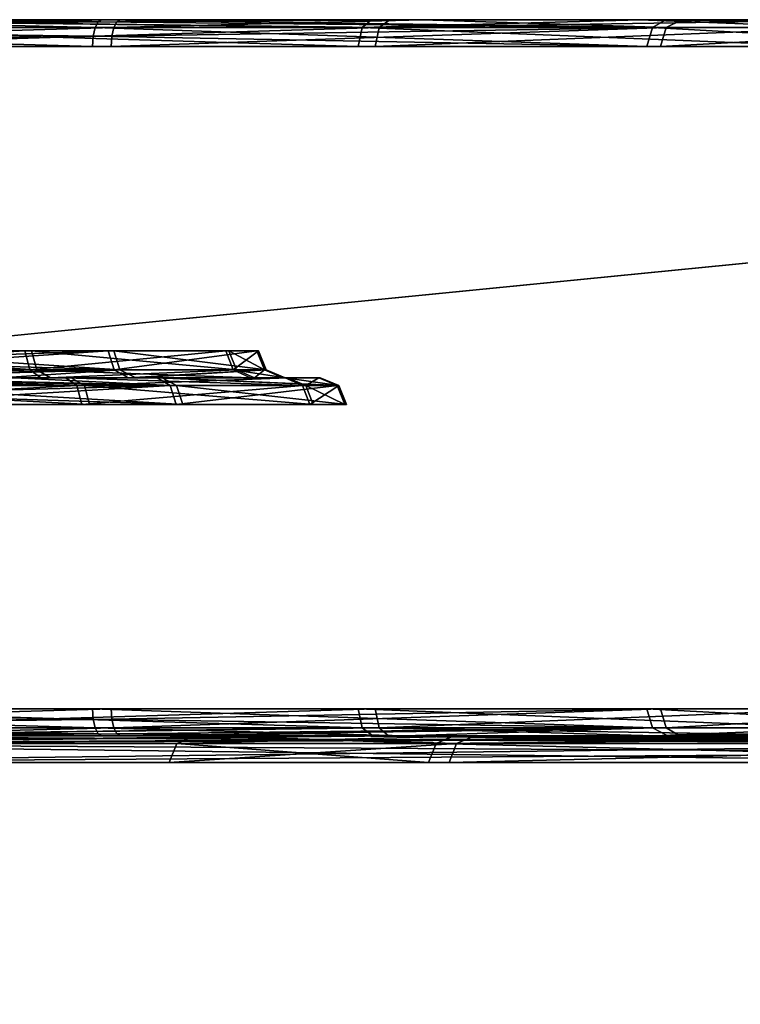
# Model space of a CAD drawing. Header units: millimetres. Extents: x -150 to 150, y -85 to 1149.
# Tile 228 of 256: x 117.934 to 118.74, y 1008.3 to 1009.4. Entities that reach past the tile are written whole.
import ezdxf

# ---------------------------------------------------------------- set-up
doc = ezdxf.new("R2010")
doc.units = ezdxf.units.MM
doc.header["$LTSCALE"] = 21.359881
for name, color, linetype in [('2304', 7, 'CONTINUOUS'), ('2305', 7, 'CONTINUOUS'), ('2345', 7, 'CONTINUOUS'), ('2346', 7, 'CONTINUOUS'), ('2355', 7, 'CONTINUOUS'), ('2356', 7, 'CONTINUOUS'), ('2359', 7, 'CONTINUOUS'), ('2360', 7, 'CONTINUOUS'), ('2371', 7, 'CONTINUOUS'), ('2372', 7, 'CONTINUOUS'), ('2373', 7, 'CONTINUOUS'), ('2374', 7, 'CONTINUOUS'), ('2375', 7, 'CONTINUOUS'), ('2376', 7, 'CONTINUOUS'), ('2377', 7, 'CONTINUOUS'), ('2378', 7, 'CONTINUOUS'), ('2384', 7, 'CONTINUOUS'), ('2385', 7, 'CONTINUOUS'), ('2386', 7, 'CONTINUOUS'), ('2387', 7, 'CONTINUOUS'), ('2396', 7, 'CONTINUOUS'), ('2397', 7, 'CONTINUOUS'), ('2400', 7, 'CONTINUOUS'), ('2401', 7, 'CONTINUOUS'), ('2412', 7, 'CONTINUOUS'), ('2413', 7, 'CONTINUOUS'), ('2414', 7, 'CONTINUOUS'), ('2415', 7, 'CONTINUOUS'), ('2416', 7, 'CONTINUOUS'), ('2417', 7, 'CONTINUOUS'), ('2418', 7, 'CONTINUOUS'), ('2419', 7, 'CONTINUOUS'), ('2425', 7, 'CONTINUOUS'), ('2426', 7, 'CONTINUOUS'), ('2427', 7, 'CONTINUOUS'), ('2428', 7, 'CONTINUOUS'), ('9023', 7, 'CONTINUOUS'), ('9024', 7, 'CONTINUOUS')]:
    doc.layers.add(name, color=color, linetype=linetype)

msp = doc.modelspace()

# ---------------------------------------------------------------- linework, layer by layer
at = {"layer": '2304', "linetype": 'CONTINUOUS'}
for points in [[(118.3995, 1008.5912, 279.9697), (118.1311, 1008.6, 278.2604), (118.1099, 1008.5912, 278.2606), (118.3995, 1008.5912, 279.9697)], [(118.1099, 1008.5912, 278.2606), (118.1311, 1008.6, 278.2604), (118.4223, 1008.5912, 276.5556), (118.1099, 1008.5912, 278.2606)], [(118.1311, 1008.6, 278.2604), (118.4423, 1008.6, 276.5625), (118.4223, 1008.5912, 276.5556), (118.1311, 1008.6, 278.2604)], [(118.4195, 1008.6, 279.9627), (118.1311, 1008.6, 278.2604), (118.3995, 1008.5912, 279.9697), (118.4195, 1008.6, 279.9627)], [(119.2561, 1008.5912, 281.4766), (118.4195, 1008.6, 279.9627), (118.3995, 1008.5912, 279.9697), (119.2561, 1008.5912, 281.4766)], [(119.2713, 1008.6, 281.4617), (118.4195, 1008.6, 279.9627), (119.2561, 1008.5912, 281.4766), (119.2713, 1008.6, 281.4617)], [(118.4223, 1008.5912, 276.5556), (118.4423, 1008.6, 276.5625), (119.299, 1008.5912, 275.0602), (118.4223, 1008.5912, 276.5556)], [(118.4423, 1008.6, 276.5625), (119.3154, 1008.6, 275.0737), (119.299, 1008.5912, 275.0602), (118.4423, 1008.6, 276.5625)]]:
    msp.add_3dface(points, dxfattribs=at)
at = {"layer": '2305', "linetype": 'CONTINUOUS'}
for points in [[(118.1099, 1008.5912, 278.2606), (118.4223, 1008.5912, 276.5556), (118.1011, 1008.57, 278.2606), (118.1099, 1008.5912, 278.2606)], [(118.3912, 1008.57, 279.9726), (118.1099, 1008.5912, 278.2606), (118.1011, 1008.57, 278.2606), (118.3912, 1008.57, 279.9726)], [(118.1011, 1008.57, 278.2606), (118.4223, 1008.5912, 276.5556), (118.414, 1008.57, 276.5525), (118.1011, 1008.57, 278.2606)], [(118.3995, 1008.5912, 279.9697), (118.1099, 1008.5912, 278.2606), (118.3912, 1008.57, 279.9726), (118.3995, 1008.5912, 279.9697)], [(119.2494, 1008.57, 281.4823), (118.3995, 1008.5912, 279.9697), (118.3912, 1008.57, 279.9726), (119.2494, 1008.57, 281.4823)], [(119.2561, 1008.5912, 281.4766), (118.3995, 1008.5912, 279.9697), (119.2494, 1008.57, 281.4823), (119.2561, 1008.5912, 281.4766)], [(118.4223, 1008.5912, 276.5556), (119.299, 1008.5912, 275.0602), (118.414, 1008.57, 276.5525), (118.4223, 1008.5912, 276.5556)], [(118.414, 1008.57, 276.5525), (119.299, 1008.5912, 275.0602), (119.2923, 1008.57, 275.0545), (118.414, 1008.57, 276.5525)]]:
    msp.add_3dface(points, dxfattribs=at)
at = {"layer": '2345', "linetype": 'CONTINUOUS'}
for points in [[(118.1311, 1008.6, 321.6729), (118.4423, 1008.6, 319.9747), (118.1099, 1008.5912, 321.6727), (118.1311, 1008.6, 321.6729)], [(118.1099, 1008.5912, 321.6727), (118.4423, 1008.6, 319.9747), (118.4223, 1008.5912, 319.9676), (118.1099, 1008.5912, 321.6727)], [(118.3995, 1008.5912, 323.3817), (118.1311, 1008.6, 321.6729), (118.1099, 1008.5912, 321.6727), (118.3995, 1008.5912, 323.3817)], [(118.4188, 1008.6, 323.3728), (118.1311, 1008.6, 321.6729), (118.3995, 1008.5912, 323.3817), (118.4188, 1008.6, 323.3728)], [(119.2697, 1008.6, 324.8718), (118.4188, 1008.6, 323.3728), (118.3995, 1008.5912, 323.3817), (119.2697, 1008.6, 324.8718)], [(119.2561, 1008.5912, 324.8887), (119.2697, 1008.6, 324.8718), (118.3995, 1008.5912, 323.3817), (119.2561, 1008.5912, 324.8887)], [(118.4223, 1008.5912, 319.9676), (118.4423, 1008.6, 319.9747), (119.299, 1008.5912, 318.4723), (118.4223, 1008.5912, 319.9676)], [(118.4423, 1008.6, 319.9747), (119.3155, 1008.6, 318.4856), (119.299, 1008.5912, 318.4723), (118.4423, 1008.6, 319.9747)]]:
    msp.add_3dface(points, dxfattribs=at)
at = {"layer": '2346', "linetype": 'CONTINUOUS'}
for points in [[(118.1099, 1008.5912, 321.6727), (118.4223, 1008.5912, 319.9676), (118.1011, 1008.57, 321.6726), (118.1099, 1008.5912, 321.6727)], [(118.3912, 1008.57, 323.3847), (118.1099, 1008.5912, 321.6727), (118.1011, 1008.57, 321.6726), (118.3912, 1008.57, 323.3847)], [(118.1011, 1008.57, 321.6726), (118.4223, 1008.5912, 319.9676), (118.414, 1008.57, 319.9646), (118.1011, 1008.57, 321.6726)], [(118.3995, 1008.5912, 323.3817), (118.1099, 1008.5912, 321.6727), (118.3912, 1008.57, 323.3847), (118.3995, 1008.5912, 323.3817)], [(119.2494, 1008.57, 324.8943), (118.3995, 1008.5912, 323.3817), (118.3912, 1008.57, 323.3847), (119.2494, 1008.57, 324.8943)], [(119.2561, 1008.5912, 324.8887), (118.3995, 1008.5912, 323.3817), (119.2494, 1008.57, 324.8943), (119.2561, 1008.5912, 324.8887)], [(118.4223, 1008.5912, 319.9676), (119.299, 1008.5912, 318.4723), (118.414, 1008.57, 319.9646), (118.4223, 1008.5912, 319.9676)], [(118.414, 1008.57, 319.9646), (119.299, 1008.5912, 318.4723), (119.2923, 1008.57, 318.4666), (118.414, 1008.57, 319.9646)]]:
    msp.add_3dface(points, dxfattribs=at)
at = {"layer": '2355', "linetype": 'CONTINUOUS'}
for points in [[(118.0066, 1008.9912, 256.6067), (117.6132, 1008.9912, 256.42), (118.0123, 1008.97, 256.6), (118.0066, 1008.9912, 256.6067)], [(118.0123, 1008.97, 256.6), (117.6132, 1008.9912, 256.42), (117.6148, 1008.97, 256.4114), (118.0123, 1008.97, 256.6)], [(117.744, 1008.9912, 258.0399), (118.1024, 1008.9912, 257.7925), (117.7462, 1008.9815, 258.046), (117.744, 1008.9912, 258.0399)], [(117.7462, 1008.9815, 258.046), (118.1024, 1008.9912, 257.7925), (117.747, 1008.97, 258.0481), (117.7462, 1008.9815, 258.046)], [(117.747, 1008.97, 258.0481), (118.1024, 1008.9912, 257.7925), (118.1091, 1008.97, 257.7982), (117.747, 1008.97, 258.0481)], [(118.254, 1008.9912, 256.9651), (118.0066, 1008.9912, 256.6067), (118.2622, 1008.97, 256.9621), (118.254, 1008.9912, 256.9651)], [(118.2622, 1008.97, 256.9621), (118.0066, 1008.9912, 256.6067), (118.0123, 1008.97, 256.6), (118.2622, 1008.97, 256.9621)], [(118.1024, 1008.9912, 257.7925), (118.289, 1008.9912, 257.3991), (118.1091, 1008.97, 257.7982), (118.1024, 1008.9912, 257.7925)], [(118.1091, 1008.97, 257.7982), (118.289, 1008.9912, 257.3991), (118.2977, 1008.97, 257.4007), (118.1091, 1008.97, 257.7982)], [(118.289, 1008.9912, 257.3991), (118.254, 1008.9912, 256.9651), (118.2977, 1008.97, 257.4007), (118.289, 1008.9912, 257.3991)], [(118.2977, 1008.97, 257.4007), (118.254, 1008.9912, 256.9651), (118.2622, 1008.97, 256.9621), (118.2977, 1008.97, 257.4007)]]:
    msp.add_3dface(points, dxfattribs=at)
at = {"layer": '2356', "linetype": 'CONTINUOUS'}
for points in [[(117.6132, 1008.9912, 256.42), (118.0066, 1008.9912, 256.6067), (117.6097, 1009, 256.441), (117.6132, 1008.9912, 256.42)], [(117.6097, 1009, 256.441), (118.0066, 1008.9912, 256.6067), (117.9916, 1009, 256.6218), (117.6097, 1009, 256.441)], [(118.1024, 1008.9912, 257.7925), (117.744, 1008.9912, 258.0399), (117.9285, 1009, 257.9215), (118.1024, 1008.9912, 257.7925)], [(118.088, 1009, 257.7767), (118.1024, 1008.9912, 257.7925), (117.9285, 1009, 257.9215), (118.088, 1009, 257.7767)], [(117.9916, 1009, 256.6218), (118.0066, 1008.9912, 256.6067), (118.2336, 1009, 256.971), (117.9916, 1009, 256.6218)], [(118.0066, 1008.9912, 256.6067), (118.254, 1008.9912, 256.9651), (118.2336, 1009, 256.971), (118.0066, 1008.9912, 256.6067)], [(118.289, 1008.9912, 257.3991), (118.1024, 1008.9912, 257.7925), (118.088, 1009, 257.7767), (118.289, 1008.9912, 257.3991)], [(118.2685, 1009, 257.3935), (118.289, 1008.9912, 257.3991), (118.088, 1009, 257.7767), (118.2685, 1009, 257.3935)], [(118.2336, 1009, 256.971), (118.254, 1008.9912, 256.9651), (118.2685, 1009, 257.3935), (118.2336, 1009, 256.971)], [(118.254, 1008.9912, 256.9651), (118.289, 1008.9912, 257.3991), (118.2685, 1009, 257.3935), (118.254, 1008.9912, 256.9651)]]:
    msp.add_3dface(points, dxfattribs=at)
at = {"layer": '2359', "linetype": 'CONTINUOUS'}
for points in [[(117.5983, 1009.0088, 256.5011), (117.9532, 1009.0088, 256.6695), (117.5967, 1009.03, 256.5098), (117.5983, 1009.0088, 256.5011)], [(117.5967, 1009.03, 256.5098), (117.9532, 1009.0088, 256.6695), (117.9475, 1009.03, 256.6762), (117.5967, 1009.03, 256.5098)], [(117.7141, 1009.0185, 257.9561), (117.7134, 1009.03, 257.9539), (118.0329, 1009.03, 257.7334), (117.7141, 1009.0185, 257.9561)], [(117.7163, 1009.0088, 257.9622), (117.7141, 1009.0185, 257.9561), (118.0329, 1009.03, 257.7334), (117.7163, 1009.0088, 257.9622)], [(118.0396, 1009.0088, 257.7391), (117.7163, 1009.0088, 257.9622), (118.0329, 1009.03, 257.7334), (118.0396, 1009.0088, 257.7391)], [(117.9532, 1009.0088, 256.6695), (118.1763, 1009.0088, 256.9927), (117.9475, 1009.03, 256.6762), (117.9532, 1009.0088, 256.6695)], [(117.9475, 1009.03, 256.6762), (118.1763, 1009.0088, 256.9927), (118.168, 1009.03, 256.9957), (117.9475, 1009.03, 256.6762)], [(118.1993, 1009.03, 257.3827), (118.0396, 1009.0088, 257.7391), (118.0329, 1009.03, 257.7334), (118.1993, 1009.03, 257.3827)], [(118.2079, 1009.0088, 257.3842), (118.0396, 1009.0088, 257.7391), (118.1993, 1009.03, 257.3827), (118.2079, 1009.0088, 257.3842)], [(118.1763, 1009.0088, 256.9927), (118.2079, 1009.0088, 257.3842), (118.168, 1009.03, 256.9957), (118.1763, 1009.0088, 256.9927)], [(118.168, 1009.03, 256.9957), (118.2079, 1009.0088, 257.3842), (118.1993, 1009.03, 257.3827), (118.168, 1009.03, 256.9957)]]:
    msp.add_3dface(points, dxfattribs=at)
at = {"layer": '2360', "linetype": 'CONTINUOUS'}
for points in [[(117.9532, 1009.0088, 256.6695), (117.5983, 1009.0088, 256.5011), (117.6046, 1009, 256.4807), (117.9532, 1009.0088, 256.6695)], [(117.9685, 1009, 256.6547), (117.9532, 1009.0088, 256.6695), (117.6046, 1009, 256.4807), (117.9685, 1009, 256.6547)], [(117.7163, 1009.0088, 257.9622), (118.0396, 1009.0088, 257.7391), (117.7196, 1009.0023, 257.9714), (117.7163, 1009.0088, 257.9622)], [(118.0396, 1009.0088, 257.7391), (117.7234, 1009, 257.9822), (117.7196, 1009.0023, 257.9714), (118.0396, 1009.0088, 257.7391)], [(117.7234, 1009, 257.9822), (118.0396, 1009.0088, 257.7391), (118.0558, 1009, 257.7527), (117.7234, 1009, 257.9822)], [(118.1763, 1009.0088, 256.9927), (117.9532, 1009.0088, 256.6695), (117.9685, 1009, 256.6547), (118.1763, 1009.0088, 256.9927)], [(118.1967, 1009, 256.9869), (118.1763, 1009.0088, 256.9927), (117.9685, 1009, 256.6547), (118.1967, 1009, 256.9869)], [(118.0396, 1009.0088, 257.7391), (118.2079, 1009.0088, 257.3842), (118.0558, 1009, 257.7527), (118.0396, 1009.0088, 257.7391)], [(118.0558, 1009, 257.7527), (118.2079, 1009.0088, 257.3842), (118.2286, 1009, 257.3894), (118.0558, 1009, 257.7527)], [(118.2079, 1009.0088, 257.3842), (118.1763, 1009.0088, 256.9927), (118.1967, 1009, 256.9869), (118.2079, 1009.0088, 257.3842)], [(118.2286, 1009, 257.3894), (118.2079, 1009.0088, 257.3842), (118.1967, 1009, 256.9869), (118.2286, 1009, 257.3894)]]:
    msp.add_3dface(points, dxfattribs=at)
at = {"layer": '2371', "linetype": 'CONTINUOUS'}
for points in [[(117.6378, 1009.3912, 255.5981), (118.336, 1009.3912, 255.8379), (117.6368, 1009.37, 255.6068), (117.6378, 1009.3912, 255.5981)], [(117.6368, 1009.37, 255.6068), (118.336, 1009.3912, 255.8379), (118.3313, 1009.37, 255.8453), (117.6368, 1009.37, 255.6068)], [(118.0185, 1009.3912, 258.81), (118.0163, 1009.3815, 258.8039), (118.635, 1009.37, 258.4074), (118.0185, 1009.3912, 258.81)], [(118.6413, 1009.3912, 258.4136), (118.0185, 1009.3912, 258.81), (118.635, 1009.37, 258.4074), (118.6413, 1009.3912, 258.4136)], [(118.336, 1009.3912, 255.8379), (118.861, 1009.3912, 256.3568), (118.3313, 1009.37, 255.8453), (118.336, 1009.3912, 255.8379)], [(118.3313, 1009.37, 255.8453), (118.861, 1009.3912, 256.3568), (118.8536, 1009.37, 256.3616), (118.3313, 1009.37, 255.8453)], [(119.0221, 1009.37, 257.7834), (118.6413, 1009.3912, 258.4136), (118.635, 1009.37, 258.4074), (119.0221, 1009.37, 257.7834)], [(119.0304, 1009.3912, 257.7863), (118.6413, 1009.3912, 258.4136), (119.0221, 1009.37, 257.7834), (119.0304, 1009.3912, 257.7863)], [(118.0163, 1009.3815, 258.8039), (118.0155, 1009.37, 258.8017), (118.635, 1009.37, 258.4074), (118.0163, 1009.3815, 258.8039)]]:
    msp.add_3dface(points, dxfattribs=at)
at = {"layer": '2372', "linetype": 'CONTINUOUS'}
for points in [[(118.336, 1009.3912, 255.8379), (117.6378, 1009.3912, 255.5981), (117.6432, 1009.4, 255.5773), (118.336, 1009.3912, 255.8379)], [(118.348, 1009.4, 255.8204), (118.336, 1009.3912, 255.8379), (117.6432, 1009.4, 255.5773), (118.348, 1009.4, 255.8204)], [(118.0185, 1009.3912, 258.81), (118.6413, 1009.3912, 258.4136), (118.0218, 1009.3977, 258.8192), (118.0185, 1009.3912, 258.81)], [(118.6413, 1009.3912, 258.4136), (118.0256, 1009.4, 258.83), (118.0218, 1009.3977, 258.8192), (118.6413, 1009.3912, 258.4136)], [(118.0256, 1009.4, 258.83), (118.6413, 1009.3912, 258.4136), (118.6564, 1009.4, 258.4285), (118.0256, 1009.4, 258.83)], [(118.861, 1009.3912, 256.3568), (118.336, 1009.3912, 255.8379), (118.8786, 1009.4, 256.345), (118.861, 1009.3912, 256.3568)], [(118.8786, 1009.4, 256.345), (118.336, 1009.3912, 255.8379), (118.348, 1009.4, 255.8204), (118.8786, 1009.4, 256.345)], [(118.6413, 1009.3912, 258.4136), (119.0304, 1009.3912, 257.7863), (118.6564, 1009.4, 258.4285), (118.6413, 1009.3912, 258.4136)], [(118.6564, 1009.4, 258.4285), (119.0304, 1009.3912, 257.7863), (119.0502, 1009.4, 257.7939), (118.6564, 1009.4, 258.4285)]]:
    msp.add_3dface(points, dxfattribs=at)
at = {"layer": '2373', "linetype": 'CONTINUOUS'}
for points in [[(118.0155, 1009.37, 258.8017), (118.0163, 1009.3815, 258.8039), (117.2854, 1009.3912, 258.8969), (118.0155, 1009.37, 258.8017)], [(118.0155, 1009.37, 258.8017), (117.2854, 1009.3912, 258.8969), (117.2863, 1009.37, 258.8881), (118.0155, 1009.37, 258.8017)], [(118.0163, 1009.3815, 258.8039), (118.0185, 1009.3912, 258.81), (117.2854, 1009.3912, 258.8969), (118.0163, 1009.3815, 258.8039)]]:
    msp.add_3dface(points, dxfattribs=at)
at = {"layer": '2374', "linetype": 'CONTINUOUS'}
for points in [[(117.2854, 1009.3912, 258.8969), (118.0185, 1009.3912, 258.81), (117.6576, 1009.4, 258.916), (117.2854, 1009.3912, 258.8969)], [(118.0185, 1009.3912, 258.81), (118.0218, 1009.3977, 258.8192), (117.6576, 1009.4, 258.916), (118.0185, 1009.3912, 258.81)], [(118.0218, 1009.3977, 258.8192), (118.0256, 1009.4, 258.83), (117.6576, 1009.4, 258.916), (118.0218, 1009.3977, 258.8192)]]:
    msp.add_3dface(points, dxfattribs=at)
at = {"layer": '2375', "linetype": 'CONTINUOUS'}
for points in [[(118.3313, 1008.63, 255.8453), (117.6378, 1008.6088, 255.5981), (117.6368, 1008.63, 255.6068), (118.3313, 1008.63, 255.8453)], [(118.336, 1008.6088, 255.8379), (117.6378, 1008.6088, 255.5981), (118.3313, 1008.63, 255.8453), (118.336, 1008.6088, 255.8379)], [(118.0163, 1008.6185, 258.8039), (118.6413, 1008.6088, 258.4136), (118.0155, 1008.63, 258.8017), (118.0163, 1008.6185, 258.8039)], [(118.0155, 1008.63, 258.8017), (118.6413, 1008.6088, 258.4136), (118.635, 1008.63, 258.4074), (118.0155, 1008.63, 258.8017)], [(118.8536, 1008.63, 256.3616), (118.336, 1008.6088, 255.8379), (118.3313, 1008.63, 255.8453), (118.8536, 1008.63, 256.3616)], [(118.861, 1008.6088, 256.3568), (118.336, 1008.6088, 255.8379), (118.8536, 1008.63, 256.3616), (118.861, 1008.6088, 256.3568)], [(118.6413, 1008.6088, 258.4136), (119.0304, 1008.6088, 257.7863), (118.635, 1008.63, 258.4074), (118.6413, 1008.6088, 258.4136)], [(118.635, 1008.63, 258.4074), (119.0304, 1008.6088, 257.7863), (119.0221, 1008.63, 257.7834), (118.635, 1008.63, 258.4074)], [(118.0185, 1008.6088, 258.81), (118.6413, 1008.6088, 258.4136), (118.0163, 1008.6185, 258.8039), (118.0185, 1008.6088, 258.81)]]:
    msp.add_3dface(points, dxfattribs=at)
at = {"layer": '2376', "linetype": 'CONTINUOUS'}
for points in [[(117.6378, 1008.6088, 255.5981), (118.336, 1008.6088, 255.8379), (117.64, 1008.6, 255.577), (117.6378, 1008.6088, 255.5981)], [(117.64, 1008.6, 255.577), (118.336, 1008.6088, 255.8379), (118.3465, 1008.6, 255.8195), (117.64, 1008.6, 255.577)], [(118.6413, 1008.6088, 258.4136), (118.0185, 1008.6088, 258.81), (118.3651, 1008.6, 258.6638), (118.6413, 1008.6088, 258.4136)], [(118.3651, 1008.6, 258.6638), (118.0185, 1008.6088, 258.81), (118.0218, 1008.6023, 258.8192), (118.3651, 1008.6, 258.6638)], [(118.0256, 1008.6, 258.83), (118.3651, 1008.6, 258.6638), (118.0218, 1008.6023, 258.8192), (118.0256, 1008.6, 258.83)], [(118.336, 1008.6088, 255.8379), (118.861, 1008.6088, 256.3568), (118.6431, 1008.6, 256.0532), (118.336, 1008.6088, 255.8379)], [(118.3465, 1008.6, 255.8195), (118.336, 1008.6088, 255.8379), (118.6431, 1008.6, 256.0532), (118.3465, 1008.6, 255.8195)], [(118.6586, 1008.6, 258.4263), (118.6413, 1008.6088, 258.4136), (118.3651, 1008.6, 258.6638), (118.6586, 1008.6, 258.4263)], [(119.0304, 1008.6088, 257.7863), (118.6413, 1008.6088, 258.4136), (118.6586, 1008.6, 258.4263), (119.0304, 1008.6088, 257.7863)], [(118.6431, 1008.6, 256.0532), (118.861, 1008.6088, 256.3568), (118.8797, 1008.6, 256.3467), (118.6431, 1008.6, 256.0532)], [(119.0508, 1008.6, 257.7922), (119.0304, 1008.6088, 257.7863), (118.6586, 1008.6, 258.4263), (119.0508, 1008.6, 257.7922)]]:
    msp.add_3dface(points, dxfattribs=at)
at = {"layer": '2377', "linetype": 'CONTINUOUS'}
for points in [[(117.2854, 1008.6088, 258.8969), (118.0185, 1008.6088, 258.81), (117.2863, 1008.63, 258.8881), (117.2854, 1008.6088, 258.8969)], [(118.0185, 1008.6088, 258.81), (118.0163, 1008.6185, 258.8039), (117.2863, 1008.63, 258.8881), (118.0185, 1008.6088, 258.81)], [(118.0163, 1008.6185, 258.8039), (118.0155, 1008.63, 258.8017), (117.2863, 1008.63, 258.8881), (118.0163, 1008.6185, 258.8039)]]:
    msp.add_3dface(points, dxfattribs=at)
at = {"layer": '2378', "linetype": 'CONTINUOUS'}
for points in [[(118.0256, 1008.6, 258.83), (117.2854, 1008.6088, 258.8969), (117.2831, 1008.6, 258.918), (118.0256, 1008.6, 258.83)], [(118.0218, 1008.6023, 258.8192), (118.0185, 1008.6088, 258.81), (117.2854, 1008.6088, 258.8969), (118.0218, 1008.6023, 258.8192)], [(118.0256, 1008.6, 258.83), (118.0218, 1008.6023, 258.8192), (117.2854, 1008.6088, 258.8969), (118.0256, 1008.6, 258.83)]]:
    msp.add_3dface(points, dxfattribs=at)
at = {"layer": '2384', "linetype": 'CONTINUOUS'}
for points in [[(117.4949, 1008.5912, 252.2564), (117.4998, 1008.6, 252.2776), (119.2, 1008.5912, 252.5688), (117.4949, 1008.5912, 252.2564)], [(117.4998, 1008.6, 252.2776), (119.1967, 1008.6, 252.5902), (119.2, 1008.5912, 252.5688), (117.4998, 1008.6, 252.2776)]]:
    msp.add_3dface(points, dxfattribs=at)
at = {"layer": '2385', "linetype": 'CONTINUOUS'}
for points in [[(117.4949, 1008.5912, 252.2564), (119.2, 1008.5912, 252.5688), (117.495, 1008.57, 252.2476), (117.4949, 1008.5912, 252.2564)], [(117.495, 1008.57, 252.2476), (119.2, 1008.5912, 252.5688), (119.203, 1008.57, 252.5606), (117.495, 1008.57, 252.2476)]]:
    msp.add_3dface(points, dxfattribs=at)
at = {"layer": '2386', "linetype": 'CONTINUOUS'}
for points in [[(118.2897, 1008.6, 262.148), (117.4234, 1008.6, 262.2173), (117.4282, 1008.5912, 262.2386), (118.2897, 1008.6, 262.148)], [(119.1373, 1008.5912, 261.949), (118.2897, 1008.6, 262.148), (117.4282, 1008.5912, 262.2386), (119.1373, 1008.5912, 261.949)], [(119.134, 1008.5977, 261.9398), (119.1302, 1008.6, 261.929), (118.2897, 1008.6, 262.148), (119.134, 1008.5977, 261.9398)], [(119.1373, 1008.5912, 261.949), (119.134, 1008.5977, 261.9398), (118.2897, 1008.6, 262.148), (119.1373, 1008.5912, 261.949)]]:
    msp.add_3dface(points, dxfattribs=at)
at = {"layer": '2387', "linetype": 'CONTINUOUS'}
for points in [[(119.1395, 1008.5815, 261.9551), (119.1373, 1008.5912, 261.949), (117.4282, 1008.5912, 262.2386), (119.1395, 1008.5815, 261.9551)], [(119.1402, 1008.57, 261.9573), (119.1395, 1008.5815, 261.9551), (117.4282, 1008.5912, 262.2386), (119.1402, 1008.57, 261.9573)], [(119.1402, 1008.57, 261.9573), (117.4282, 1008.5912, 262.2386), (117.4282, 1008.57, 262.2474), (119.1402, 1008.57, 261.9573)]]:
    msp.add_3dface(points, dxfattribs=at)
at = {"layer": '2396', "linetype": 'CONTINUOUS'}
for points in [[(117.6021, 1008.9912, 343.5819), (117.998, 1008.9912, 343.4005), (117.6036, 1008.97, 343.5906), (117.6021, 1008.9912, 343.5819)], [(117.6036, 1008.97, 343.5906), (117.998, 1008.9912, 343.4005), (118.0036, 1008.97, 343.4073), (117.6036, 1008.97, 343.5906)], [(117.7546, 1008.9912, 341.964), (117.7568, 1008.9815, 341.9579), (118.1164, 1008.97, 342.2105), (117.7546, 1008.9912, 341.964)], [(118.1096, 1008.9912, 342.2161), (117.7546, 1008.9912, 341.964), (118.1164, 1008.97, 342.2105), (118.1096, 1008.9912, 342.2161)], [(117.998, 1008.9912, 343.4005), (118.2501, 1008.9912, 343.0455), (118.0036, 1008.97, 343.4073), (117.998, 1008.9912, 343.4005)], [(118.0036, 1008.97, 343.4073), (118.2501, 1008.9912, 343.0455), (118.2584, 1008.97, 343.0486), (118.0036, 1008.97, 343.4073)], [(118.291, 1008.9912, 342.612), (118.1096, 1008.9912, 342.2161), (118.2996, 1008.97, 342.6105), (118.291, 1008.9912, 342.612)], [(118.2996, 1008.97, 342.6105), (118.1096, 1008.9912, 342.2161), (118.1164, 1008.97, 342.2105), (118.2996, 1008.97, 342.6105)], [(118.2501, 1008.9912, 343.0455), (118.291, 1008.9912, 342.612), (118.2584, 1008.97, 343.0486), (118.2501, 1008.9912, 343.0455)], [(118.2584, 1008.97, 343.0486), (118.291, 1008.9912, 342.612), (118.2996, 1008.97, 342.6105), (118.2584, 1008.97, 343.0486)], [(117.7568, 1008.9815, 341.9579), (117.7576, 1008.97, 341.9557), (118.1164, 1008.97, 342.2105), (117.7568, 1008.9815, 341.9579)]]:
    msp.add_3dface(points, dxfattribs=at)
at = {"layer": '2397', "linetype": 'CONTINUOUS'}
for points in [[(117.998, 1008.9912, 343.4005), (117.6021, 1008.9912, 343.5819), (117.6013, 1009, 343.5605), (117.998, 1008.9912, 343.4005)], [(117.9858, 1009, 343.3831), (117.998, 1008.9912, 343.4005), (117.6013, 1009, 343.5605), (117.9858, 1009, 343.3831)], [(117.7472, 1009, 341.9839), (118.1096, 1008.9912, 342.2161), (118.0935, 1009, 342.2299), (117.7472, 1009, 341.9839)], [(118.1096, 1008.9912, 342.2161), (117.7472, 1009, 341.9839), (117.7512, 1008.9977, 341.9731), (118.1096, 1008.9912, 342.2161)], [(117.7546, 1008.9912, 341.964), (118.1096, 1008.9912, 342.2161), (117.7512, 1008.9977, 341.9731), (117.7546, 1008.9912, 341.964)], [(118.2501, 1008.9912, 343.0455), (117.998, 1008.9912, 343.4005), (117.9858, 1009, 343.3831), (118.2501, 1008.9912, 343.0455)], [(118.2307, 1009, 343.037), (118.2501, 1008.9912, 343.0455), (117.9858, 1009, 343.3831), (118.2307, 1009, 343.037)], [(118.1096, 1008.9912, 342.2161), (118.291, 1008.9912, 342.612), (118.0935, 1009, 342.2299), (118.1096, 1008.9912, 342.2161)], [(118.0935, 1009, 342.2299), (118.291, 1008.9912, 342.612), (118.2698, 1009, 342.6139), (118.0935, 1009, 342.2299)], [(118.291, 1008.9912, 342.612), (118.2501, 1008.9912, 343.0455), (118.2307, 1009, 343.037), (118.291, 1008.9912, 342.612)], [(118.2698, 1009, 342.6139), (118.291, 1008.9912, 342.612), (118.2307, 1009, 343.037), (118.2698, 1009, 342.6139)]]:
    msp.add_3dface(points, dxfattribs=at)
at = {"layer": '2400', "linetype": 'CONTINUOUS'}
for points in [[(117.9398, 1009.03, 343.3303), (117.5883, 1009.0088, 343.5006), (117.5869, 1009.03, 343.492), (117.9398, 1009.03, 343.3303)], [(117.9454, 1009.0088, 343.337), (117.5883, 1009.0088, 343.5006), (117.9398, 1009.03, 343.3303), (117.9454, 1009.0088, 343.337)], [(117.7236, 1009.0185, 342.0473), (118.0461, 1009.0088, 342.2687), (117.7228, 1009.03, 342.0495), (117.7236, 1009.0185, 342.0473)], [(117.7228, 1009.03, 342.0495), (118.0461, 1009.0088, 342.2687), (118.0393, 1009.03, 342.2743), (117.7228, 1009.03, 342.0495)], [(118.1646, 1009.03, 343.0137), (117.9454, 1009.0088, 343.337), (117.9398, 1009.03, 343.3303), (118.1646, 1009.03, 343.0137)], [(118.1729, 1009.0088, 343.0168), (117.9454, 1009.0088, 343.337), (118.1646, 1009.03, 343.0137), (118.1729, 1009.0088, 343.0168)], [(118.0461, 1009.0088, 342.2687), (118.2097, 1009.0088, 342.6258), (118.0393, 1009.03, 342.2743), (118.0461, 1009.0088, 342.2687)], [(118.0393, 1009.03, 342.2743), (118.2097, 1009.0088, 342.6258), (118.201, 1009.03, 342.6272), (118.0393, 1009.03, 342.2743)], [(118.201, 1009.03, 342.6272), (118.1729, 1009.0088, 343.0168), (118.1646, 1009.03, 343.0137), (118.201, 1009.03, 342.6272)], [(118.2097, 1009.0088, 342.6258), (118.1729, 1009.0088, 343.0168), (118.201, 1009.03, 342.6272), (118.2097, 1009.0088, 342.6258)], [(117.7259, 1009.0088, 342.0412), (118.0461, 1009.0088, 342.2687), (117.7236, 1009.0185, 342.0473), (117.7259, 1009.0088, 342.0412)]]:
    msp.add_3dface(points, dxfattribs=at)
at = {"layer": '2401', "linetype": 'CONTINUOUS'}
for points in [[(117.5883, 1009.0088, 343.5006), (117.9454, 1009.0088, 343.337), (117.592, 1009, 343.5215), (117.5883, 1009.0088, 343.5006)], [(117.592, 1009, 343.5215), (117.9454, 1009.0088, 343.337), (117.9579, 1009, 343.3543), (117.592, 1009, 343.5215)], [(118.0461, 1009.0088, 342.2687), (117.7259, 1009.0088, 342.0412), (117.9141, 1009, 342.1172), (118.0461, 1009.0088, 342.2687)], [(118.064, 1009, 342.257), (118.0461, 1009.0088, 342.2687), (117.9141, 1009, 342.1172), (118.064, 1009, 342.257)], [(117.9454, 1009.0088, 343.337), (118.1729, 1009.0088, 343.0168), (118.1923, 1009, 343.0254), (117.9454, 1009.0088, 343.337)], [(117.9579, 1009, 343.3543), (117.9454, 1009.0088, 343.337), (118.1923, 1009, 343.0254), (117.9579, 1009, 343.3543)], [(118.2097, 1009.0088, 342.6258), (118.0461, 1009.0088, 342.2687), (118.064, 1009, 342.257), (118.2097, 1009.0088, 342.6258)], [(118.231, 1009, 342.6243), (118.2097, 1009.0088, 342.6258), (118.064, 1009, 342.257), (118.231, 1009, 342.6243)], [(118.1729, 1009.0088, 343.0168), (118.2097, 1009.0088, 342.6258), (118.231, 1009, 342.6243), (118.1729, 1009.0088, 343.0168)], [(118.1923, 1009, 343.0254), (118.1729, 1009.0088, 343.0168), (118.231, 1009, 342.6243), (118.1923, 1009, 343.0254)]]:
    msp.add_3dface(points, dxfattribs=at)
at = {"layer": '2412', "linetype": 'CONTINUOUS'}
for points in [[(118.3125, 1009.37, 344.1662), (117.6157, 1009.3912, 344.4041), (117.6149, 1009.37, 344.3954), (118.3125, 1009.37, 344.1662)], [(118.3171, 1009.3912, 344.1737), (117.6157, 1009.3912, 344.4041), (118.3125, 1009.37, 344.1662), (118.3171, 1009.3912, 344.1737)], [(118.0371, 1009.3815, 341.2037), (118.6568, 1009.3912, 341.6023), (118.0363, 1009.37, 341.2058), (118.0371, 1009.3815, 341.2037)], [(118.0363, 1009.37, 341.2058), (118.6568, 1009.3912, 341.6023), (118.6504, 1009.37, 341.6083), (118.0363, 1009.37, 341.2058)], [(118.0393, 1009.3912, 341.1976), (118.6568, 1009.3912, 341.6023), (118.0371, 1009.3815, 341.2037), (118.0393, 1009.3912, 341.1976)], [(118.8416, 1009.37, 343.657), (118.3171, 1009.3912, 344.1737), (118.3125, 1009.37, 344.1662), (118.8416, 1009.37, 343.657)], [(118.849, 1009.3912, 343.6618), (118.3171, 1009.3912, 344.1737), (118.8416, 1009.37, 343.657), (118.849, 1009.3912, 343.6618)], [(118.6568, 1009.3912, 341.6023), (119.0375, 1009.3912, 342.2347), (118.6504, 1009.37, 341.6083), (118.6568, 1009.3912, 341.6023)], [(118.6504, 1009.37, 341.6083), (119.0375, 1009.3912, 342.2347), (119.0291, 1009.37, 342.2375), (118.6504, 1009.37, 341.6083)]]:
    msp.add_3dface(points, dxfattribs=at)
at = {"layer": '2413', "linetype": 'CONTINUOUS'}
for points in [[(117.6157, 1009.3912, 344.4041), (118.3171, 1009.3912, 344.1737), (117.6177, 1009.4, 344.4252), (117.6157, 1009.3912, 344.4041)], [(117.6177, 1009.4, 344.4252), (118.3171, 1009.3912, 344.1737), (118.3274, 1009.4, 344.1922), (117.6177, 1009.4, 344.4252)], [(118.6568, 1009.3912, 341.6023), (118.0393, 1009.3912, 341.1976), (118.3839, 1009.4, 341.3484), (118.6568, 1009.3912, 341.6023)], [(118.3839, 1009.4, 341.3484), (118.0393, 1009.3912, 341.1976), (118.0427, 1009.3977, 341.1885), (118.3839, 1009.4, 341.3484)], [(118.0467, 1009.4, 341.1777), (118.3839, 1009.4, 341.3484), (118.0427, 1009.3977, 341.1885), (118.0467, 1009.4, 341.1777)], [(118.3171, 1009.3912, 344.1737), (118.849, 1009.3912, 343.6618), (118.6271, 1009.4, 343.9625), (118.3171, 1009.3912, 344.1737)], [(118.3274, 1009.4, 344.1922), (118.3171, 1009.3912, 344.1737), (118.6271, 1009.4, 343.9625), (118.3274, 1009.4, 344.1922)], [(118.6742, 1009.4, 341.5898), (118.6568, 1009.3912, 341.6023), (118.3839, 1009.4, 341.3484), (118.6742, 1009.4, 341.5898)], [(118.6271, 1009.4, 343.9625), (118.849, 1009.3912, 343.6618), (118.8675, 1009.4, 343.6722), (118.6271, 1009.4, 343.9625)], [(119.0375, 1009.3912, 342.2347), (118.6568, 1009.3912, 341.6023), (118.6742, 1009.4, 341.5898), (119.0375, 1009.3912, 342.2347)], [(119.058, 1009.4, 342.2291), (119.0375, 1009.3912, 342.2347), (118.6742, 1009.4, 341.5898), (119.058, 1009.4, 342.2291)]]:
    msp.add_3dface(points, dxfattribs=at)
at = {"layer": '2414', "linetype": 'CONTINUOUS'}
for points in [[(117.3074, 1009.3912, 341.1009), (118.0393, 1009.3912, 341.1976), (117.3083, 1009.37, 341.1097), (117.3074, 1009.3912, 341.1009)], [(118.0393, 1009.3912, 341.1976), (118.0371, 1009.3815, 341.2037), (117.3083, 1009.37, 341.1097), (118.0393, 1009.3912, 341.1976)], [(118.0371, 1009.3815, 341.2037), (118.0363, 1009.37, 341.2058), (117.3083, 1009.37, 341.1097), (118.0371, 1009.3815, 341.2037)]]:
    msp.add_3dface(points, dxfattribs=at)
at = {"layer": '2415', "linetype": 'CONTINUOUS'}
for points in [[(118.0467, 1009.4, 341.1777), (117.3074, 1009.3912, 341.1009), (117.3055, 1009.4, 341.0798), (118.0467, 1009.4, 341.1777)], [(118.0467, 1009.4, 341.1777), (118.0427, 1009.3977, 341.1885), (117.3074, 1009.3912, 341.1009), (118.0467, 1009.4, 341.1777)], [(118.0427, 1009.3977, 341.1885), (118.0393, 1009.3912, 341.1976), (117.3074, 1009.3912, 341.1009), (118.0427, 1009.3977, 341.1885)]]:
    msp.add_3dface(points, dxfattribs=at)
at = {"layer": '2416', "linetype": 'CONTINUOUS'}
for points in [[(117.6157, 1008.6088, 344.4041), (118.3171, 1008.6088, 344.1737), (117.6149, 1008.63, 344.3954), (117.6157, 1008.6088, 344.4041)], [(117.6149, 1008.63, 344.3954), (118.3171, 1008.6088, 344.1737), (118.3125, 1008.63, 344.1662), (117.6149, 1008.63, 344.3954)], [(118.0371, 1008.6185, 341.2037), (118.0363, 1008.63, 341.2058), (118.6504, 1008.63, 341.6083), (118.0371, 1008.6185, 341.2037)], [(118.0393, 1008.6088, 341.1976), (118.0371, 1008.6185, 341.2037), (118.6504, 1008.63, 341.6083), (118.0393, 1008.6088, 341.1976)], [(118.6568, 1008.6088, 341.6023), (118.0393, 1008.6088, 341.1976), (118.6504, 1008.63, 341.6083), (118.6568, 1008.6088, 341.6023)], [(118.3171, 1008.6088, 344.1737), (118.849, 1008.6088, 343.6618), (118.3125, 1008.63, 344.1662), (118.3171, 1008.6088, 344.1737)], [(118.3125, 1008.63, 344.1662), (118.849, 1008.6088, 343.6618), (118.8416, 1008.63, 343.657), (118.3125, 1008.63, 344.1662)], [(119.0291, 1008.63, 342.2375), (118.6568, 1008.6088, 341.6023), (118.6504, 1008.63, 341.6083), (119.0291, 1008.63, 342.2375)], [(119.0375, 1008.6088, 342.2347), (118.6568, 1008.6088, 341.6023), (119.0291, 1008.63, 342.2375), (119.0375, 1008.6088, 342.2347)]]:
    msp.add_3dface(points, dxfattribs=at)
at = {"layer": '2417', "linetype": 'CONTINUOUS'}
for points in [[(118.3171, 1008.6088, 344.1737), (117.6157, 1008.6088, 344.4041), (117.6208, 1008.6, 344.425), (118.3171, 1008.6088, 344.1737)], [(118.3289, 1008.6, 344.1913), (118.3171, 1008.6088, 344.1737), (117.6208, 1008.6, 344.425), (118.3289, 1008.6, 344.1913)], [(118.0393, 1008.6088, 341.1976), (118.6568, 1008.6088, 341.6023), (118.0427, 1008.6023, 341.1885), (118.0393, 1008.6088, 341.1976)], [(118.6568, 1008.6088, 341.6023), (118.0467, 1008.6, 341.1777), (118.0427, 1008.6023, 341.1885), (118.6568, 1008.6088, 341.6023)], [(118.0467, 1008.6, 341.1777), (118.6568, 1008.6088, 341.6023), (118.6721, 1008.6, 341.5876), (118.0467, 1008.6, 341.1777)], [(118.849, 1008.6088, 343.6618), (118.3171, 1008.6088, 344.1737), (118.8664, 1008.6, 343.6738), (118.849, 1008.6088, 343.6618)], [(118.8664, 1008.6, 343.6738), (118.3171, 1008.6088, 344.1737), (118.3289, 1008.6, 344.1913), (118.8664, 1008.6, 343.6738)], [(118.6568, 1008.6088, 341.6023), (119.0375, 1008.6088, 342.2347), (118.6721, 1008.6, 341.5876), (118.6568, 1008.6088, 341.6023)], [(118.6721, 1008.6, 341.5876), (119.0375, 1008.6088, 342.2347), (119.0574, 1008.6, 342.2274), (118.6721, 1008.6, 341.5876)]]:
    msp.add_3dface(points, dxfattribs=at)
at = {"layer": '2418', "linetype": 'CONTINUOUS'}
for points in [[(118.0363, 1008.63, 341.2058), (118.0371, 1008.6185, 341.2037), (117.3074, 1008.6088, 341.1009), (118.0363, 1008.63, 341.2058)], [(118.0363, 1008.63, 341.2058), (117.3074, 1008.6088, 341.1009), (117.3083, 1008.63, 341.1097), (118.0363, 1008.63, 341.2058)], [(118.0371, 1008.6185, 341.2037), (118.0393, 1008.6088, 341.1976), (117.3074, 1008.6088, 341.1009), (118.0371, 1008.6185, 341.2037)]]:
    msp.add_3dface(points, dxfattribs=at)
at = {"layer": '2419', "linetype": 'CONTINUOUS'}
for points in [[(117.3074, 1008.6088, 341.1009), (118.0393, 1008.6088, 341.1976), (117.6799, 1008.6, 341.0868), (117.3074, 1008.6088, 341.1009)], [(118.0393, 1008.6088, 341.1976), (118.0427, 1008.6023, 341.1885), (117.6799, 1008.6, 341.0868), (118.0393, 1008.6088, 341.1976)], [(118.0427, 1008.6023, 341.1885), (118.0467, 1008.6, 341.1777), (117.6799, 1008.6, 341.0868), (118.0427, 1008.6023, 341.1885)]]:
    msp.add_3dface(points, dxfattribs=at)
at = {"layer": '2425', "linetype": 'CONTINUOUS'}
for points in [[(119.1373, 1008.5912, 347.454), (117.4294, 1008.6, 347.7224), (117.4282, 1008.5912, 347.7436), (119.1373, 1008.5912, 347.454)], [(119.1298, 1008.6, 347.4342), (117.4294, 1008.6, 347.7224), (119.1373, 1008.5912, 347.454), (119.1298, 1008.6, 347.4342)]]:
    msp.add_3dface(points, dxfattribs=at)
at = {"layer": '2426', "linetype": 'CONTINUOUS'}
for points in [[(119.1373, 1008.5912, 347.454), (117.4282, 1008.5912, 347.7436), (119.1402, 1008.57, 347.4623), (119.1373, 1008.5912, 347.454)], [(119.1402, 1008.57, 347.4623), (117.4282, 1008.5912, 347.7436), (117.4282, 1008.57, 347.7524), (119.1402, 1008.57, 347.4623)]]:
    msp.add_3dface(points, dxfattribs=at)
at = {"layer": '2427', "linetype": 'CONTINUOUS'}
for points in [[(117.4937, 1008.6, 337.7826), (118.357, 1008.6, 337.8638), (117.4949, 1008.5912, 337.7614), (117.4937, 1008.6, 337.7826)], [(119.1926, 1008.6, 338.0937), (119.1966, 1008.5977, 338.0829), (117.4949, 1008.5912, 337.7614), (119.1926, 1008.6, 338.0937)], [(118.357, 1008.6, 337.8638), (119.1926, 1008.6, 338.0937), (117.4949, 1008.5912, 337.7614), (118.357, 1008.6, 337.8638)], [(119.1966, 1008.5977, 338.0829), (119.2, 1008.5912, 338.0738), (117.4949, 1008.5912, 337.7614), (119.1966, 1008.5977, 338.0829)]]:
    msp.add_3dface(points, dxfattribs=at)
at = {"layer": '2428', "linetype": 'CONTINUOUS'}
for points in [[(117.4949, 1008.5912, 337.7614), (119.2, 1008.5912, 338.0738), (117.495, 1008.57, 337.7526), (117.4949, 1008.5912, 337.7614)], [(119.2, 1008.5912, 338.0738), (119.2022, 1008.5815, 338.0677), (117.495, 1008.57, 337.7526), (119.2, 1008.5912, 338.0738)], [(119.2022, 1008.5815, 338.0677), (119.203, 1008.57, 338.0656), (117.495, 1008.57, 337.7526), (119.2022, 1008.5815, 338.0677)]]:
    msp.add_3dface(points, dxfattribs=at)
at = {"layer": '9023', "linetype": 'CONTINUOUS'}
for points in [[(121.4967, 1009.4, 388.3452), (106.3174, 1009.4, 193.8726), (106.1816, 1009.4, 406.2628), (121.4967, 1009.4, 388.3452)], [(121.5899, 1009.4, 211.7833), (106.3174, 1009.4, 193.8726), (121.4967, 1009.4, 388.3452), (121.5899, 1009.4, 211.7833)]]:
    msp.add_3dface(points, dxfattribs=at)
at = {"layer": '9024', "linetype": 'CONTINUOUS'}
for points in [[(106.3174, 1007.9, 406.1274), (121.4967, 1009.4, 388.3452), (106.1816, 1009.4, 406.2628), (106.3174, 1007.9, 406.1274)], [(121.4967, 1007.9, 211.6548), (106.1816, 1007.9, 193.7372), (106.3174, 1009.4, 193.8726), (121.4967, 1007.9, 211.6548)], [(106.3174, 1007.9, 406.1274), (121.5899, 1007.9, 388.2167), (121.4967, 1009.4, 388.3452), (106.3174, 1007.9, 406.1274)], [(121.4967, 1007.9, 211.6548), (106.3174, 1009.4, 193.8726), (121.5899, 1009.4, 211.7833), (121.4967, 1007.9, 211.6548)]]:
    msp.add_3dface(points, dxfattribs=at)

doc.saveas('drawing.dxf')
